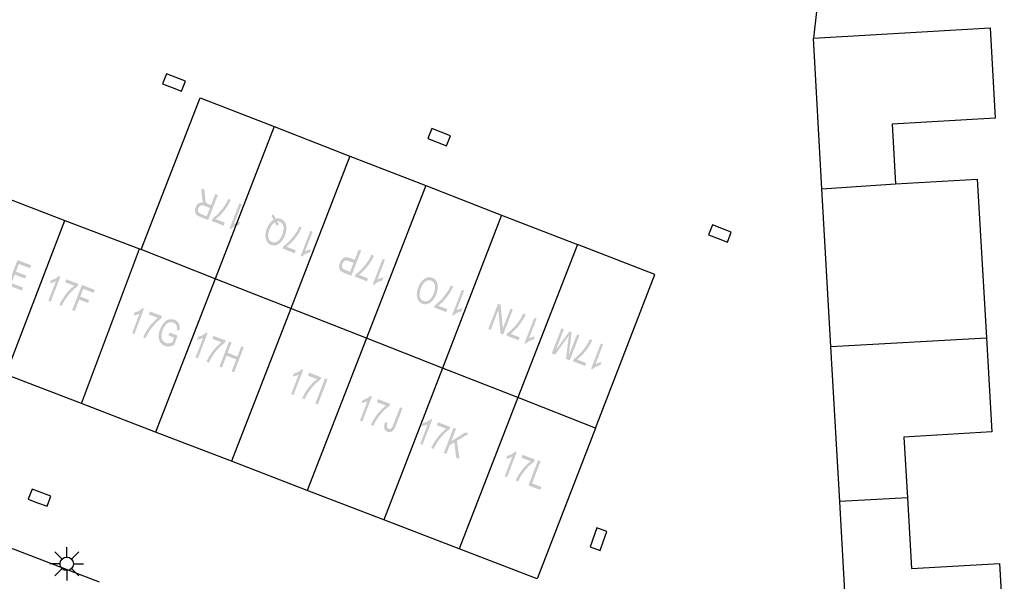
# Model space of a CAD drawing. Header units: metres. Extents: x 134521 to 134907, y 396000 to 396359.
# Tile 20 of 101: x 134546 to 134582, y 396156 to 396177. Entities that reach past the tile are written whole.
import ezdxf

# ---------------------------------------------------------------- set-up
doc = ezdxf.new("R2010")
doc.units = ezdxf.units.M
doc.header["$MEASUREMENT"] = 0

msp = doc.modelspace()

# ---------------------------------------------------------------- hatches: boundary and pattern name
at = {"linetype": 'Continuous', "lineweight": 0}
h = msp.add_hatch(color=251, dxfattribs=at)
edge = h.paths.add_edge_path()
edge.add_line((134553.025, 396170.723), (134552.663, 396169.791))
edge.add_line((134552.663, 396169.791), (134552.353, 396169.912))
edge.add_spline(control_points=[(134552.353, 396169.912), (134552.26, 396169.948), (134552.221, 396169.992), (134552.182, 396170.036), (134552.178, 396170.111), (134552.173, 396170.186), (134552.203, 396170.263), (134552.242, 396170.362), (134552.316, 396170.411), (134552.391, 396170.46), (134552.499, 396170.44), (134552.471, 396170.478), (134552.461, 396170.508), (134552.44, 396170.573), (134552.432, 396170.662)], knot_values=[0, 0, 0, 0.142857, 0.142857, 0.285714, 0.285714, 0.428571, 0.428571, 0.571429, 0.571429, 0.714286, 0.714286, 0.857143, 0.857143, 1, 1, 1], degree=2, periodic=0)
edge.add_line((134552.432, 396170.662), (134552.41, 396170.962))
edge.add_line((134552.41, 396170.962), (134552.526, 396170.917))
edge.add_line((134552.526, 396170.917), (134552.543, 396170.688))
edge.add_spline(control_points=[(134552.543, 396170.688), (134552.551, 396170.588), (134552.56, 396170.533), (134552.568, 396170.478), (134552.582, 396170.453), (134552.596, 396170.427), (134552.615, 396170.411), (134552.629, 396170.401), (134552.665, 396170.387)], knot_values=[0, 0, 0, 0.25, 0.25, 0.5, 0.5, 0.75, 0.75, 1, 1, 1], degree=2, periodic=0)
edge.add_line((134552.665, 396170.387), (134552.772, 396170.345))
edge.add_line((134552.772, 396170.345), (134552.933, 396170.759))
edge.add_line((134552.933, 396170.759), (134553.025, 396170.723))
edge = h.paths.add_edge_path(flags=16)
edge.add_line((134552.73, 396170.239), (134552.532, 396170.316))
edge.add_spline(control_points=[(134552.532, 396170.316), (134552.468, 396170.34), (134552.426, 396170.337), (134552.383, 396170.333), (134552.35, 396170.302), (134552.316, 396170.271), (134552.299, 396170.226), (134552.273, 396170.159), (134552.292, 396170.103), (134552.312, 396170.046), (134552.389, 396170.016)], knot_values=[0, 0, 0, 0.2, 0.2, 0.4, 0.4, 0.6, 0.6, 0.8, 0.8, 1, 1, 1], degree=2, periodic=0)
edge.add_line((134552.389, 396170.016), (134552.611, 396169.93))
edge.add_line((134552.611, 396169.93), (134552.73, 396170.239))
h = msp.add_hatch(color=251, dxfattribs=at)
edge = h.paths.add_edge_path()
edge.add_line((134553.284, 396169.691), (134553.241, 396169.581))
edge.add_line((134553.241, 396169.581), (134552.789, 396169.756))
edge.add_line((134552.789, 396169.756), (134552.824, 396169.845))
edge.add_spline(control_points=[(134552.824, 396169.845), (134552.927, 396169.914), (134553.054, 396170.046), (134553.18, 396170.177), (134553.28, 396170.329), (134553.352, 396170.436), (134553.413, 396170.573)], knot_values=[0, 0, 0, 0.333333, 0.333333, 0.666667, 0.666667, 1, 1, 1], degree=2, periodic=0)
edge.add_line((134553.413, 396170.573), (134553.501, 396170.538))
edge.add_spline(control_points=[(134553.501, 396170.538), (134553.457, 396170.429), (134553.366, 396170.285), (134553.274, 396170.142), (134553.16, 396170.019), (134553.046, 396169.897), (134552.942, 396169.824)], knot_values=[0, 0, 0, 0.333333, 0.333333, 0.666667, 0.666667, 1, 1, 1], degree=2, periodic=0)
edge.add_line((134552.942, 396169.824), (134553.284, 396169.691))
h = msp.add_hatch(color=251, dxfattribs=at)
edge = h.paths.add_edge_path()
edge.add_line((134553.825, 396170.413), (134553.91, 396170.38))
edge.add_line((134553.91, 396170.38), (134553.627, 396169.65))
edge.add_spline(control_points=[(134553.627, 396169.65), (134553.674, 396169.678), (134553.739, 396169.698), (134553.805, 396169.718), (134553.852, 396169.722)], knot_values=[0, 0, 0, 0.5, 0.5, 1, 1, 1], degree=2, periodic=0)
edge.add_line((134553.852, 396169.722), (134553.809, 396169.611))
edge.add_spline(control_points=[(134553.809, 396169.611), (134553.72, 396169.594), (134553.641, 396169.551), (134553.562, 396169.507), (134553.517, 396169.456)], knot_values=[0, 0, 0, 0.5, 0.5, 1, 1, 1], degree=2, periodic=0)
edge.add_line((134553.517, 396169.456), (134553.461, 396169.477))
edge.add_line((134553.461, 396169.477), (134553.825, 396170.413))
h = msp.add_hatch(color=251, dxfattribs=at)
edge = h.paths.add_edge_path()
edge.add_spline(control_points=[(134555.098, 396169.802), (134555.056, 396169.886), (134555.013, 396169.935)], knot_values=[0, 0, 0, 1, 1, 1], degree=2, periodic=0)
edge.add_line((134555.013, 396169.935), (134555.073, 396170.01))
edge.add_spline(control_points=[(134555.073, 396170.01), (134555.134, 396169.944), (134555.179, 396169.837), (134555.279, 396169.865), (134555.373, 396169.828), (134555.468, 396169.792), (134555.522, 396169.701), (134555.575, 396169.61), (134555.574, 396169.483), (134555.573, 396169.356), (134555.519, 396169.217), (134555.466, 396169.079), (134555.38, 396168.983), (134555.294, 396168.886), (134555.193, 396168.857), (134555.093, 396168.828), (134554.997, 396168.865), (134554.9, 396168.902), (134554.846, 396168.994), (134554.792, 396169.085), (134554.794, 396169.211), (134554.796, 396169.338), (134554.85, 396169.476), (134554.895, 396169.591), (134554.956, 396169.673), (134555.018, 396169.754), (134555.098, 396169.802)], knot_values=[0, 0, 0, 0.076923, 0.076923, 0.153846, 0.153846, 0.230769, 0.230769, 0.307692, 0.307692, 0.384615, 0.384615, 0.461538, 0.461538, 0.538462, 0.538462, 0.615385, 0.615385, 0.692308, 0.692308, 0.769231, 0.769231, 0.846154, 0.846154, 0.923077, 0.923077, 1, 1, 1], degree=2, periodic=0)
edge = h.paths.add_edge_path(flags=16)
edge.add_spline(control_points=[(134555.24, 396169.565), (134555.172, 396169.626), (134555.143, 396169.705), (134555.022, 396169.638), (134554.945, 396169.439), (134554.901, 396169.326), (134554.897, 396169.23), (134554.894, 396169.134), (134554.931, 396169.066), (134554.968, 396168.998), (134555.038, 396168.971), (134555.141, 396168.931), (134555.246, 396168.999), (134555.351, 396169.067), (134555.424, 396169.254), (134555.494, 396169.436), (134555.464, 396169.559), (134555.435, 396169.683), (134555.33, 396169.723), (134555.28, 396169.743), (134555.226, 396169.735), (134555.255, 396169.681), (134555.297, 396169.646)], knot_values=[0, 0, 0, 0.090909, 0.090909, 0.181818, 0.181818, 0.272727, 0.272727, 0.363636, 0.363636, 0.454545, 0.454545, 0.545455, 0.545455, 0.636364, 0.636364, 0.727273, 0.727273, 0.818182, 0.818182, 0.909091, 0.909091, 1, 1, 1], degree=2, periodic=0)
edge.add_line((134555.297, 396169.646), (134555.24, 396169.565))
h = msp.add_hatch(color=251, dxfattribs=at)
edge = h.paths.add_edge_path()
edge.add_line((134555.924, 396168.664), (134555.882, 396168.554))
edge.add_line((134555.882, 396168.554), (134555.429, 396168.73))
edge.add_line((134555.429, 396168.73), (134555.464, 396168.819))
edge.add_spline(control_points=[(134555.464, 396168.819), (134555.567, 396168.888), (134555.694, 396169.019), (134555.82, 396169.151), (134555.92, 396169.303), (134555.992, 396169.41), (134556.053, 396169.547)], knot_values=[0, 0, 0, 0.333333, 0.333333, 0.666667, 0.666667, 1, 1, 1], degree=2, periodic=0)
edge.add_line((134556.053, 396169.547), (134556.141, 396169.512))
edge.add_spline(control_points=[(134556.141, 396169.512), (134556.097, 396169.403), (134556.006, 396169.259), (134555.914, 396169.115), (134555.8, 396168.993), (134555.686, 396168.871), (134555.582, 396168.797)], knot_values=[0, 0, 0, 0.333333, 0.333333, 0.666667, 0.666667, 1, 1, 1], degree=2, periodic=0)
edge.add_line((134555.582, 396168.797), (134555.924, 396168.664))
h = msp.add_hatch(color=251, dxfattribs=at)
edge = h.paths.add_edge_path()
edge.add_line((134556.465, 396169.387), (134556.551, 396169.354))
edge.add_line((134556.551, 396169.354), (134556.268, 396168.624))
edge.add_spline(control_points=[(134556.268, 396168.624), (134556.314, 396168.652), (134556.379, 396168.672), (134556.445, 396168.692), (134556.493, 396168.696)], knot_values=[0, 0, 0, 0.5, 0.5, 1, 1, 1], degree=2, periodic=0)
edge.add_line((134556.493, 396168.696), (134556.45, 396168.585))
edge.add_spline(control_points=[(134556.45, 396168.585), (134556.36, 396168.568), (134556.282, 396168.525), (134556.203, 396168.481), (134556.157, 396168.43)], knot_values=[0, 0, 0, 0.5, 0.5, 1, 1, 1], degree=2, periodic=0)
edge.add_line((134556.157, 396168.43), (134556.102, 396168.451))
edge.add_line((134556.102, 396168.451), (134556.465, 396169.387))
h = msp.add_hatch(color=251, dxfattribs=at)
edge = h.paths.add_edge_path()
edge.add_line((134558.354, 396168.652), (134557.992, 396167.72))
edge.add_line((134557.992, 396167.72), (134557.728, 396167.822))
edge.add_spline(control_points=[(134557.728, 396167.822), (134557.659, 396167.849), (134557.626, 396167.872), (134557.578, 396167.904), (134557.556, 396167.949), (134557.534, 396167.995), (134557.535, 396168.061), (134557.536, 396168.127), (134557.563, 396168.197), (134557.609, 396168.316), (134557.698, 396168.376), (134557.787, 396168.436), (134557.935, 396168.379)], knot_values=[0, 0, 0, 0.166667, 0.166667, 0.333333, 0.333333, 0.5, 0.5, 0.666667, 0.666667, 0.833333, 0.833333, 1, 1, 1], degree=2, periodic=0)
edge.add_line((134557.935, 396168.379), (134558.115, 396168.309))
edge.add_line((134558.115, 396168.309), (134558.262, 396168.688))
edge.add_line((134558.262, 396168.688), (134558.354, 396168.652))
edge = h.paths.add_edge_path(flags=16)
edge.add_line((134558.072, 396168.199), (134557.891, 396168.269))
edge.add_spline(control_points=[(134557.891, 396168.269), (134557.801, 396168.304), (134557.746, 396168.274), (134557.691, 396168.244), (134557.66, 396168.164), (134557.637, 396168.105), (134557.643, 396168.055), (134557.649, 396168.005), (134557.68, 396167.977), (134557.701, 396167.96), (134557.764, 396167.935)], knot_values=[0, 0, 0, 0.2, 0.2, 0.4, 0.4, 0.6, 0.6, 0.8, 0.8, 1, 1, 1], degree=2, periodic=0)
edge.add_line((134557.764, 396167.935), (134557.942, 396167.866))
edge.add_line((134557.942, 396167.866), (134558.072, 396168.199))
h = msp.add_hatch(color=251, dxfattribs=at)
edge = h.paths.add_edge_path()
edge.add_line((134558.612, 396167.62), (134558.569, 396167.51))
edge.add_line((134558.569, 396167.51), (134558.116, 396167.685))
edge.add_line((134558.116, 396167.685), (134558.151, 396167.774))
edge.add_spline(control_points=[(134558.151, 396167.774), (134558.255, 396167.843), (134558.381, 396167.975), (134558.508, 396168.106), (134558.608, 396168.259), (134558.679, 396168.366), (134558.74, 396168.502)], knot_values=[0, 0, 0, 0.333333, 0.333333, 0.666667, 0.666667, 1, 1, 1], degree=2, periodic=0)
edge.add_line((134558.74, 396168.502), (134558.829, 396168.468))
edge.add_spline(control_points=[(134558.829, 396168.468), (134558.785, 396168.358), (134558.693, 396168.214), (134558.602, 396168.071), (134558.487, 396167.949), (134558.373, 396167.826), (134558.269, 396167.753)], knot_values=[0, 0, 0, 0.333333, 0.333333, 0.666667, 0.666667, 1, 1, 1], degree=2, periodic=0)
edge.add_line((134558.269, 396167.753), (134558.612, 396167.62))
for points in [[(134545.737, 396167.168), (134545.214, 396167.369), (134545.573, 396168.302), (134546.08, 396168.107), (134546.037, 396167.997), (134545.623, 396168.156), (134545.514, 396167.871), (134545.901, 396167.722), (134545.859, 396167.611), (134545.471, 396167.761), (134545.349, 396167.443), (134545.779, 396167.278)], [(134547.704, 396166.408), (134547.611, 396166.443), (134547.97, 396167.377), (134548.443, 396167.195), (134548.401, 396167.085), (134548.021, 396167.231), (134547.91, 396166.942), (134548.238, 396166.816), (134548.196, 396166.705), (134547.867, 396166.832)], [(134563.633, 396165.529), (134563.538, 396165.566), (134563.455, 396166.441), (134563.171, 396165.709), (134563.082, 396165.743), (134563.444, 396166.675), (134563.539, 396166.639), (134563.622, 396165.764), (134563.907, 396166.496), (134563.995, 396166.461)], [(134553.631, 396164.129), (134553.539, 396164.165), (134553.708, 396164.604), (134553.345, 396164.744), (134553.176, 396164.304), (134553.083, 396164.34), (134553.442, 396165.273), (134553.535, 396165.238), (134553.387, 396164.854), (134553.75, 396164.715), (134553.898, 396165.098), (134553.99, 396165.062)], [(134562.01, 396160.909), (134561.888, 396160.956), (134561.82, 396161.523), (134561.648, 396161.42), (134561.524, 396161.096), (134561.431, 396161.132), (134561.79, 396162.065), (134561.883, 396162.029), (134561.705, 396161.567), (134562.23, 396161.896), (134562.356, 396161.847), (134561.917, 396161.582)], [(134565.011, 396159.755), (134564.574, 396159.923), (134564.933, 396160.857), (134565.026, 396160.821), (134564.709, 396159.998), (134565.054, 396159.865)]]:
    msp.add_hatch(color=251, dxfattribs=at).paths.add_polyline_path(points)
h = msp.add_hatch(color=251, dxfattribs=at)
edge = h.paths.add_edge_path()
edge.add_line((134559.152, 396168.342), (134559.238, 396168.309))
edge.add_line((134559.238, 396168.309), (134558.955, 396167.58))
edge.add_spline(control_points=[(134558.955, 396167.58), (134559.001, 396167.607), (134559.067, 396167.627), (134559.132, 396167.647), (134559.18, 396167.651)], knot_values=[0, 0, 0, 0.5, 0.5, 1, 1, 1], degree=2, periodic=0)
edge.add_line((134559.18, 396167.651), (134559.137, 396167.54))
edge.add_spline(control_points=[(134559.137, 396167.54), (134559.047, 396167.523), (134558.969, 396167.48), (134558.89, 396167.436), (134558.844, 396167.385)], knot_values=[0, 0, 0, 0.5, 0.5, 1, 1, 1], degree=2, periodic=0)
edge.add_line((134558.844, 396167.385), (134558.789, 396167.406))
edge.add_line((134558.789, 396167.406), (134559.152, 396168.342))
h = msp.add_hatch(color=251, dxfattribs=at)
edge = h.paths.add_edge_path()
edge.add_line((134546.808, 396166.752), (134546.722, 396166.785))
edge.add_line((134546.722, 396166.785), (134547.003, 396167.515))
edge.add_spline(control_points=[(134547.003, 396167.515), (134546.956, 396167.488), (134546.891, 396167.468), (134546.825, 396167.448), (134546.778, 396167.443)], knot_values=[0, 0, 0, 0.5, 0.5, 1, 1, 1], degree=2, periodic=0)
edge.add_line((134546.778, 396167.443), (134546.82, 396167.554))
edge.add_spline(control_points=[(134546.82, 396167.554), (134546.91, 396167.572), (134546.988, 396167.615), (134547.067, 396167.659), (134547.113, 396167.711)], knot_values=[0, 0, 0, 0.5, 0.5, 1, 1, 1], degree=2, periodic=0)
edge.add_line((134547.113, 396167.711), (134547.168, 396167.689))
edge.add_line((134547.168, 396167.689), (134546.808, 396166.752))
h = msp.add_hatch(color=251, dxfattribs=at)
edge = h.paths.add_edge_path()
edge.add_line((134547.346, 396167.476), (134547.388, 396167.587))
edge.add_line((134547.388, 396167.587), (134547.841, 396167.413))
edge.add_line((134547.841, 396167.413), (134547.807, 396167.323))
edge.add_spline(control_points=[(134547.807, 396167.323), (134547.704, 396167.254), (134547.578, 396167.122), (134547.451, 396166.99), (134547.352, 396166.838), (134547.281, 396166.73), (134547.22, 396166.594)], knot_values=[0, 0, 0, 0.333333, 0.333333, 0.666667, 0.666667, 1, 1, 1], degree=2, periodic=0)
edge.add_line((134547.22, 396166.594), (134547.132, 396166.628))
edge.add_spline(control_points=[(134547.132, 396166.628), (134547.175, 396166.737), (134547.266, 396166.881), (134547.357, 396167.026), (134547.471, 396167.148), (134547.585, 396167.271), (134547.688, 396167.345)], knot_values=[0, 0, 0, 0.333333, 0.333333, 0.666667, 0.666667, 1, 1, 1], degree=2, periodic=0)
edge.add_line((134547.688, 396167.345), (134547.346, 396167.476))
h = msp.add_hatch(color=251, dxfattribs=at)
edge = h.paths.add_edge_path()
edge.add_spline(control_points=[(134561.153, 396167.042), (134561.063, 396166.81), (134560.919, 396166.715), (134560.775, 396166.62), (134560.627, 396166.677), (134560.53, 396166.715), (134560.476, 396166.807), (134560.422, 396166.899), (134560.424, 396167.025), (134560.426, 396167.151), (134560.48, 396167.291), (134560.535, 396167.433), (134560.622, 396167.528), (134560.708, 396167.623), (134560.809, 396167.65), (134560.91, 396167.677), (134561.001, 396167.642), (134561.1, 396167.603), (134561.153, 396167.509), (134561.206, 396167.416), (134561.204, 396167.29), (134561.201, 396167.165), (134561.153, 396167.042)], knot_values=[0, 0, 0, 0.090909, 0.090909, 0.181818, 0.181818, 0.272727, 0.272727, 0.363636, 0.363636, 0.454545, 0.454545, 0.545455, 0.545455, 0.636364, 0.636364, 0.727273, 0.727273, 0.818182, 0.818182, 0.909091, 0.909091, 1, 1, 1], degree=2, periodic=0)
edge = h.paths.add_edge_path(flags=16)
edge.add_spline(control_points=[(134561.059, 396167.081), (134561.124, 396167.249), (134561.094, 396167.372), (134561.063, 396167.496), (134560.961, 396167.535), (134560.856, 396167.576), (134560.751, 396167.504), (134560.645, 396167.433), (134560.575, 396167.253), (134560.531, 396167.139), (134560.527, 396167.043), (134560.523, 396166.947), (134560.561, 396166.879), (134560.598, 396166.81), (134560.667, 396166.784), (134560.766, 396166.745), (134560.871, 396166.808), (134560.977, 396166.87), (134561.059, 396167.081)], knot_values=[0, 0, 0, 0.111111, 0.111111, 0.222222, 0.222222, 0.333333, 0.333333, 0.444444, 0.444444, 0.555556, 0.555556, 0.666667, 0.666667, 0.777778, 0.777778, 0.888889, 0.888889, 1, 1, 1], degree=2, periodic=0)
h = msp.add_hatch(color=251, dxfattribs=at)
edge = h.paths.add_edge_path()
edge.add_line((134561.559, 396166.475), (134561.517, 396166.365))
edge.add_line((134561.517, 396166.365), (134561.064, 396166.54))
edge.add_line((134561.064, 396166.54), (134561.099, 396166.63))
edge.add_spline(control_points=[(134561.099, 396166.63), (134561.202, 396166.698), (134561.329, 396166.83), (134561.455, 396166.962), (134561.555, 396167.114), (134561.627, 396167.221), (134561.688, 396167.357)], knot_values=[0, 0, 0, 0.333333, 0.333333, 0.666667, 0.666667, 1, 1, 1], degree=2, periodic=0)
edge.add_line((134561.688, 396167.357), (134561.776, 396167.323))
edge.add_spline(control_points=[(134561.776, 396167.323), (134561.732, 396167.213), (134561.641, 396167.07), (134561.549, 396166.926), (134561.435, 396166.804), (134561.321, 396166.682), (134561.217, 396166.608)], knot_values=[0, 0, 0, 0.333333, 0.333333, 0.666667, 0.666667, 1, 1, 1], degree=2, periodic=0)
edge.add_line((134561.217, 396166.608), (134561.559, 396166.475))
h = msp.add_hatch(color=251, dxfattribs=at)
edge = h.paths.add_edge_path()
edge.add_line((134562.1, 396167.197), (134562.186, 396167.164))
edge.add_line((134562.186, 396167.164), (134561.903, 396166.435))
edge.add_spline(control_points=[(134561.903, 396166.435), (134561.949, 396166.462), (134562.014, 396166.482), (134562.08, 396166.502), (134562.128, 396166.506)], knot_values=[0, 0, 0, 0.5, 0.5, 1, 1, 1], degree=2, periodic=0)
edge.add_line((134562.128, 396166.506), (134562.085, 396166.396))
edge.add_spline(control_points=[(134562.085, 396166.396), (134561.995, 396166.378), (134561.917, 396166.335), (134561.838, 396166.292), (134561.792, 396166.24)], knot_values=[0, 0, 0, 0.5, 0.5, 1, 1, 1], degree=2, periodic=0)
edge.add_line((134561.792, 396166.24), (134561.737, 396166.262))
edge.add_line((134561.737, 396166.262), (134562.1, 396167.197))
h = msp.add_hatch(color=251, dxfattribs=at)
edge = h.paths.add_edge_path()
edge.add_line((134549.923, 396165.551), (134549.837, 396165.584))
edge.add_line((134549.837, 396165.584), (134550.111, 396166.316))
edge.add_spline(control_points=[(134550.111, 396166.316), (134550.065, 396166.288), (134550, 396166.267), (134549.935, 396166.247), (134549.887, 396166.242)], knot_values=[0, 0, 0, 0.5, 0.5, 1, 1, 1], degree=2, periodic=0)
edge.add_line((134549.887, 396166.242), (134549.929, 396166.353))
edge.add_spline(control_points=[(134549.929, 396166.353), (134550.018, 396166.371), (134550.096, 396166.416), (134550.174, 396166.46), (134550.22, 396166.512)], knot_values=[0, 0, 0, 0.5, 0.5, 1, 1, 1], degree=2, periodic=0)
edge.add_line((134550.22, 396166.512), (134550.275, 396166.491))
edge.add_line((134550.275, 396166.491), (134549.923, 396165.551))
h = msp.add_hatch(color=251, dxfattribs=at)
edge = h.paths.add_edge_path()
edge.add_line((134550.455, 396166.28), (134550.496, 396166.39))
edge.add_line((134550.496, 396166.39), (134550.951, 396166.22))
edge.add_line((134550.951, 396166.22), (134550.917, 396166.13))
edge.add_spline(control_points=[(134550.917, 396166.13), (134550.814, 396166.06), (134550.689, 396165.927), (134550.564, 396165.794), (134550.466, 396165.641), (134550.396, 396165.533), (134550.337, 396165.396)], knot_values=[0, 0, 0, 0.333333, 0.333333, 0.666667, 0.666667, 1, 1, 1], degree=2, periodic=0)
edge.add_line((134550.337, 396165.396), (134550.248, 396165.429))
edge.add_spline(control_points=[(134550.248, 396165.429), (134550.291, 396165.539), (134550.38, 396165.684), (134550.47, 396165.829), (134550.583, 396165.952), (134550.695, 396166.076), (134550.798, 396166.151)], knot_values=[0, 0, 0, 0.333333, 0.333333, 0.666667, 0.666667, 1, 1, 1], degree=2, periodic=0)
edge.add_line((134550.798, 396166.151), (134550.455, 396166.28))
h = msp.add_hatch(color=251, dxfattribs=at)
edge = h.paths.add_edge_path()
edge.add_line((134564.252, 396165.43), (134564.209, 396165.319))
edge.add_line((134564.209, 396165.319), (134563.757, 396165.495))
edge.add_line((134563.757, 396165.495), (134563.791, 396165.584))
edge.add_spline(control_points=[(134563.791, 396165.584), (134563.895, 396165.653), (134564.021, 396165.785), (134564.148, 396165.916), (134564.248, 396166.068), (134564.319, 396166.175), (134564.38, 396166.312)], knot_values=[0, 0, 0, 0.333333, 0.333333, 0.666667, 0.666667, 1, 1, 1], degree=2, periodic=0)
edge.add_line((134564.38, 396166.312), (134564.469, 396166.277))
edge.add_spline(control_points=[(134564.469, 396166.277), (134564.425, 396166.168), (134564.333, 396166.024), (134564.242, 396165.881), (134564.128, 396165.758), (134564.014, 396165.636), (134563.91, 396165.562)], knot_values=[0, 0, 0, 0.333333, 0.333333, 0.666667, 0.666667, 1, 1, 1], degree=2, periodic=0)
edge.add_line((134563.91, 396165.562), (134564.252, 396165.43))
h = msp.add_hatch(color=251, dxfattribs=at)
edge = h.paths.add_edge_path()
edge.add_line((134551.191, 396165.494), (134551.232, 396165.605))
edge.add_line((134551.232, 396165.605), (134551.529, 396165.493))
edge.add_line((134551.529, 396165.493), (134551.399, 396165.146))
edge.add_spline(control_points=[(134551.399, 396165.146), (134551.303, 396165.099), (134551.217, 396165.09), (134551.13, 396165.08), (134551.054, 396165.109), (134550.95, 396165.148), (134550.888, 396165.239), (134550.826, 396165.33), (134550.824, 396165.457), (134550.823, 396165.585), (134550.875, 396165.723), (134550.926, 396165.86), (134551.014, 396165.963), (134551.101, 396166.065), (134551.203, 396166.092), (134551.305, 396166.12), (134551.41, 396166.08), (134551.486, 396166.052), (134551.535, 396165.996), (134551.584, 396165.94), (134551.597, 396165.868), (134551.61, 396165.796), (134551.593, 396165.694)], knot_values=[0, 0, 0, 0.090909, 0.090909, 0.181818, 0.181818, 0.272727, 0.272727, 0.363636, 0.363636, 0.454545, 0.454545, 0.545455, 0.545455, 0.636364, 0.636364, 0.727273, 0.727273, 0.818182, 0.818182, 0.909091, 0.909091, 1, 1, 1], degree=2, periodic=0)
edge.add_line((134551.593, 396165.694), (134551.497, 396165.695))
edge.add_spline(control_points=[(134551.497, 396165.695), (134551.508, 396165.773), (134551.5, 396165.822), (134551.492, 396165.872), (134551.458, 396165.913), (134551.423, 396165.954), (134551.37, 396165.974), (134551.307, 396165.998), (134551.251, 396165.989), (134551.194, 396165.981), (134551.15, 396165.949), (134551.106, 396165.918), (134551.071, 396165.873), (134551.012, 396165.797), (134550.974, 396165.695), (134550.927, 396165.57), (134550.928, 396165.474), (134550.928, 396165.377), (134550.975, 396165.313), (134551.021, 396165.249), (134551.091, 396165.223), (134551.151, 396165.201), (134551.22, 396165.21), (134551.289, 396165.219), (134551.332, 396165.243)], knot_values=[0, 0, 0, 0.083333, 0.083333, 0.166667, 0.166667, 0.25, 0.25, 0.333333, 0.333333, 0.416667, 0.416667, 0.5, 0.5, 0.583333, 0.583333, 0.666667, 0.666667, 0.75, 0.75, 0.833333, 0.833333, 0.916667, 0.916667, 1, 1, 1], degree=2, periodic=0)
edge.add_line((134551.332, 396165.243), (134551.397, 396165.417))
edge.add_line((134551.397, 396165.417), (134551.191, 396165.494))
h = msp.add_hatch(color=251, dxfattribs=at)
edge = h.paths.add_edge_path()
edge.add_line((134564.792, 396166.152), (134564.878, 396166.118))
edge.add_line((134564.878, 396166.118), (134564.595, 396165.389))
edge.add_spline(control_points=[(134564.595, 396165.389), (134564.641, 396165.417), (134564.707, 396165.437), (134564.772, 396165.456), (134564.82, 396165.461)], knot_values=[0, 0, 0, 0.5, 0.5, 1, 1, 1], degree=2, periodic=0)
edge.add_line((134564.82, 396165.461), (134564.777, 396165.35))
edge.add_spline(control_points=[(134564.777, 396165.35), (134564.688, 396165.333), (134564.609, 396165.29), (134564.53, 396165.246), (134564.484, 396165.195)], knot_values=[0, 0, 0, 0.5, 0.5, 1, 1, 1], degree=2, periodic=0)
edge.add_line((134564.484, 396165.195), (134564.429, 396165.216))
edge.add_line((134564.429, 396165.216), (134564.792, 396166.152))
h = msp.add_hatch(color=251, dxfattribs=at)
edge = h.paths.add_edge_path()
edge.add_line((134552.28, 396164.649), (134552.195, 396164.682))
edge.add_line((134552.195, 396164.682), (134552.475, 396165.412))
edge.add_spline(control_points=[(134552.475, 396165.412), (134552.429, 396165.384), (134552.364, 396165.364), (134552.298, 396165.344), (134552.251, 396165.34)], knot_values=[0, 0, 0, 0.5, 0.5, 1, 1, 1], degree=2, periodic=0)
edge.add_line((134552.251, 396165.34), (134552.293, 396165.451))
edge.add_spline(control_points=[(134552.293, 396165.451), (134552.383, 396165.468), (134552.461, 396165.512), (134552.54, 396165.555), (134552.586, 396165.607)], knot_values=[0, 0, 0, 0.5, 0.5, 1, 1, 1], degree=2, periodic=0)
edge.add_line((134552.586, 396165.607), (134552.641, 396165.586))
edge.add_line((134552.641, 396165.586), (134552.28, 396164.649))
h = msp.add_hatch(color=251, dxfattribs=at)
edge = h.paths.add_edge_path()
edge.add_line((134566.472, 396165.505), (134566.11, 396164.573))
edge.add_line((134566.11, 396164.573), (134565.97, 396164.627))
edge.add_line((134565.97, 396164.627), (134566.061, 396165.352))
edge.add_spline(control_points=[(134566.061, 396165.352), (134566.074, 396165.453), (134566.081, 396165.503), (134566.05, 396165.456), (134565.986, 396165.368)], knot_values=[0, 0, 0, 0.5, 0.5, 1, 1, 1], degree=2, periodic=0)
edge.add_line((134565.986, 396165.368), (134565.566, 396164.784))
edge.add_line((134565.566, 396164.784), (134565.442, 396164.832))
edge.add_line((134565.442, 396164.832), (134565.804, 396165.765))
edge.add_line((134565.804, 396165.765), (134565.893, 396165.73))
edge.add_line((134565.893, 396165.73), (134565.59, 396164.95))
edge.add_line((134565.59, 396164.95), (134566.097, 396165.651))
edge.add_line((134566.097, 396165.651), (134566.18, 396165.618))
edge.add_line((134566.18, 396165.618), (134566.074, 396164.746))
edge.add_line((134566.074, 396164.746), (134566.383, 396165.54))
edge.add_line((134566.383, 396165.54), (134566.472, 396165.505))
h = msp.add_hatch(color=251, dxfattribs=at)
edge = h.paths.add_edge_path()
edge.add_line((134552.819, 396165.373), (134552.861, 396165.483))
edge.add_line((134552.861, 396165.483), (134553.314, 396165.309))
edge.add_line((134553.314, 396165.309), (134553.28, 396165.22))
edge.add_spline(control_points=[(134553.28, 396165.22), (134553.176, 396165.15), (134553.05, 396165.018), (134552.924, 396164.886), (134552.825, 396164.734), (134552.754, 396164.627), (134552.693, 396164.49)], knot_values=[0, 0, 0, 0.333333, 0.333333, 0.666667, 0.666667, 1, 1, 1], degree=2, periodic=0)
edge.add_line((134552.693, 396164.49), (134552.604, 396164.524))
edge.add_spline(control_points=[(134552.604, 396164.524), (134552.648, 396164.634), (134552.739, 396164.778), (134552.83, 396164.922), (134552.944, 396165.044), (134553.058, 396165.167), (134553.161, 396165.241)], knot_values=[0, 0, 0, 0.333333, 0.333333, 0.666667, 0.666667, 1, 1, 1], degree=2, periodic=0)
edge.add_line((134553.161, 396165.241), (134552.819, 396165.373))
h = msp.add_hatch(color=251, dxfattribs=at)
edge = h.paths.add_edge_path()
edge.add_line((134566.726, 396164.474), (134566.683, 396164.364))
edge.add_line((134566.683, 396164.364), (134566.231, 396164.54))
edge.add_line((134566.231, 396164.54), (134566.266, 396164.629))
edge.add_spline(control_points=[(134566.266, 396164.629), (134566.369, 396164.698), (134566.496, 396164.829), (134566.622, 396164.961), (134566.722, 396165.113), (134566.794, 396165.22), (134566.855, 396165.356)], knot_values=[0, 0, 0, 0.333333, 0.333333, 0.666667, 0.666667, 1, 1, 1], degree=2, periodic=0)
edge.add_line((134566.855, 396165.356), (134566.943, 396165.322))
edge.add_spline(control_points=[(134566.943, 396165.322), (134566.899, 396165.213), (134566.808, 396165.069), (134566.716, 396164.925), (134566.602, 396164.803), (134566.488, 396164.681), (134566.384, 396164.607)], knot_values=[0, 0, 0, 0.333333, 0.333333, 0.666667, 0.666667, 1, 1, 1], degree=2, periodic=0)
edge.add_line((134566.384, 396164.607), (134566.726, 396164.474))
h = msp.add_hatch(color=251, dxfattribs=at)
edge = h.paths.add_edge_path()
edge.add_line((134567.267, 396165.197), (134567.352, 396165.163))
edge.add_line((134567.352, 396165.163), (134567.069, 396164.434))
edge.add_spline(control_points=[(134567.069, 396164.434), (134567.116, 396164.461), (134567.181, 396164.481), (134567.247, 396164.501), (134567.294, 396164.505)], knot_values=[0, 0, 0, 0.5, 0.5, 1, 1, 1], degree=2, periodic=0)
edge.add_line((134567.294, 396164.505), (134567.251, 396164.395))
edge.add_spline(control_points=[(134567.251, 396164.395), (134567.162, 396164.378), (134567.083, 396164.334), (134567.004, 396164.291), (134566.958, 396164.239)], knot_values=[0, 0, 0, 0.5, 0.5, 1, 1, 1], degree=2, periodic=0)
edge.add_line((134566.958, 396164.239), (134566.903, 396164.261))
edge.add_line((134566.903, 396164.261), (134567.267, 396165.197))
h = msp.add_hatch(color=251, dxfattribs=at)
edge = h.paths.add_edge_path()
edge.add_line((134555.836, 396163.283), (134555.75, 396163.316))
edge.add_line((134555.75, 396163.316), (134556.031, 396164.046))
edge.add_spline(control_points=[(134556.031, 396164.046), (134555.985, 396164.018), (134555.919, 396163.998), (134555.854, 396163.978), (134555.806, 396163.974)], knot_values=[0, 0, 0, 0.5, 0.5, 1, 1, 1], degree=2, periodic=0)
edge.add_line((134555.806, 396163.974), (134555.849, 396164.084))
edge.add_spline(control_points=[(134555.849, 396164.084), (134555.938, 396164.102), (134556.017, 396164.145), (134556.096, 396164.189), (134556.141, 396164.241)], knot_values=[0, 0, 0, 0.5, 0.5, 1, 1, 1], degree=2, periodic=0)
edge.add_line((134556.141, 396164.241), (134556.197, 396164.219))
edge.add_line((134556.197, 396164.219), (134555.836, 396163.283))
h = msp.add_hatch(color=251, dxfattribs=at)
edge = h.paths.add_edge_path()
edge.add_line((134556.374, 396164.006), (134556.417, 396164.117))
edge.add_line((134556.417, 396164.117), (134556.87, 396163.942))
edge.add_line((134556.87, 396163.942), (134556.835, 396163.853))
edge.add_spline(control_points=[(134556.835, 396163.853), (134556.732, 396163.784), (134556.606, 396163.652), (134556.48, 396163.52), (134556.38, 396163.368), (134556.309, 396163.261), (134556.249, 396163.124)], knot_values=[0, 0, 0, 0.333333, 0.333333, 0.666667, 0.666667, 1, 1, 1], degree=2, periodic=0)
edge.add_line((134556.249, 396163.124), (134556.16, 396163.158))
edge.add_spline(control_points=[(134556.16, 396163.158), (134556.204, 396163.268), (134556.295, 396163.412), (134556.386, 396163.556), (134556.5, 396163.678), (134556.613, 396163.801), (134556.717, 396163.875)], knot_values=[0, 0, 0, 0.333333, 0.333333, 0.666667, 0.666667, 1, 1, 1], degree=2, periodic=0)
edge.add_line((134556.717, 396163.875), (134556.374, 396164.006))
h = msp.add_hatch(color=251, dxfattribs=at)
edge = h.paths.add_edge_path()
edge.add_line((134558.395, 396162.298), (134558.31, 396162.331))
edge.add_line((134558.31, 396162.331), (134558.59, 396163.061))
edge.add_spline(control_points=[(134558.59, 396163.061), (134558.544, 396163.033), (134558.479, 396163.013), (134558.413, 396162.993), (134558.366, 396162.989)], knot_values=[0, 0, 0, 0.5, 0.5, 1, 1, 1], degree=2, periodic=0)
edge.add_line((134558.366, 396162.989), (134558.408, 396163.1))
edge.add_spline(control_points=[(134558.408, 396163.1), (134558.498, 396163.117), (134558.576, 396163.161), (134558.655, 396163.204), (134558.701, 396163.256)], knot_values=[0, 0, 0, 0.5, 0.5, 1, 1, 1], degree=2, periodic=0)
edge.add_line((134558.701, 396163.256), (134558.756, 396163.235))
edge.add_line((134558.756, 396163.235), (134558.395, 396162.298))
h = msp.add_hatch(color=251, dxfattribs=at)
edge = h.paths.add_edge_path()
edge.add_line((134558.934, 396163.022), (134558.976, 396163.132))
edge.add_line((134558.976, 396163.132), (134559.429, 396162.958))
edge.add_line((134559.429, 396162.958), (134559.395, 396162.868))
edge.add_spline(control_points=[(134559.395, 396162.868), (134559.291, 396162.799), (134559.165, 396162.667), (134559.039, 396162.535), (134558.94, 396162.383), (134558.869, 396162.276), (134558.808, 396162.139)], knot_values=[0, 0, 0, 0.333333, 0.333333, 0.666667, 0.666667, 1, 1, 1], degree=2, periodic=0)
edge.add_line((134558.808, 396162.139), (134558.719, 396162.173))
edge.add_spline(control_points=[(134558.719, 396162.173), (134558.763, 396162.283), (134558.854, 396162.427), (134558.945, 396162.571), (134559.059, 396162.693), (134559.173, 396162.816), (134559.276, 396162.89)], knot_values=[0, 0, 0, 0.333333, 0.333333, 0.666667, 0.666667, 1, 1, 1], degree=2, periodic=0)
edge.add_line((134559.276, 396162.89), (134558.934, 396163.022))
h = msp.add_hatch(color=251, dxfattribs=at)
edge = h.paths.add_edge_path()
edge.add_line((134559.249, 396162.273), (134559.339, 396162.256))
edge.add_spline(control_points=[(134559.339, 396162.256), (134559.301, 396162.148), (134559.313, 396162.099), (134559.324, 396162.049), (134559.371, 396162.031), (134559.406, 396162.017), (134559.44, 396162.029), (134559.473, 396162.041), (134559.497, 396162.073), (134559.521, 396162.106), (134559.551, 396162.187)], knot_values=[0, 0, 0, 0.2, 0.2, 0.4, 0.4, 0.6, 0.6, 0.8, 0.8, 1, 1, 1], degree=2, periodic=0)
edge.add_line((134559.551, 396162.187), (134559.799, 396162.829))
edge.add_line((134559.799, 396162.829), (134559.892, 396162.794))
edge.add_line((134559.892, 396162.794), (134559.647, 396162.158))
edge.add_spline(control_points=[(134559.647, 396162.158), (134559.602, 396162.041), (134559.556, 396161.985), (134559.51, 396161.928), (134559.451, 396161.912), (134559.392, 396161.896), (134559.329, 396161.92), (134559.237, 396161.956), (134559.215, 396162.045), (134559.193, 396162.135), (134559.249, 396162.273)], knot_values=[0, 0, 0, 0.2, 0.2, 0.4, 0.4, 0.6, 0.6, 0.8, 0.8, 1, 1, 1], degree=2, periodic=0)
h = msp.add_hatch(color=251, dxfattribs=at)
edge = h.paths.add_edge_path()
edge.add_line((134560.636, 396161.437), (134560.55, 396161.47))
edge.add_line((134560.55, 396161.47), (134560.831, 396162.2))
edge.add_spline(control_points=[(134560.831, 396162.2), (134560.784, 396162.173), (134560.719, 396162.153), (134560.653, 396162.132), (134560.606, 396162.128)], knot_values=[0, 0, 0, 0.5, 0.5, 1, 1, 1], degree=2, periodic=0)
edge.add_line((134560.606, 396162.128), (134560.648, 396162.239))
edge.add_spline(control_points=[(134560.648, 396162.239), (134560.738, 396162.256), (134560.816, 396162.3), (134560.895, 396162.344), (134560.941, 396162.395)], knot_values=[0, 0, 0, 0.5, 0.5, 1, 1, 1], degree=2, periodic=0)
edge.add_line((134560.941, 396162.395), (134560.996, 396162.374))
edge.add_line((134560.996, 396162.374), (134560.636, 396161.437))
h = msp.add_hatch(color=251, dxfattribs=at)
edge = h.paths.add_edge_path()
edge.add_line((134561.174, 396162.161), (134561.216, 396162.271))
edge.add_line((134561.216, 396162.271), (134561.669, 396162.097))
edge.add_line((134561.669, 396162.097), (134561.635, 396162.008))
edge.add_spline(control_points=[(134561.635, 396162.008), (134561.532, 396161.939), (134561.406, 396161.807), (134561.28, 396161.675), (134561.18, 396161.522), (134561.109, 396161.415), (134561.048, 396161.279)], knot_values=[0, 0, 0, 0.333333, 0.333333, 0.666667, 0.666667, 1, 1, 1], degree=2, periodic=0)
edge.add_line((134561.048, 396161.279), (134560.96, 396161.313))
edge.add_spline(control_points=[(134560.96, 396161.313), (134561.004, 396161.422), (134561.095, 396161.566), (134561.186, 396161.71), (134561.299, 396161.833), (134561.413, 396161.955), (134561.517, 396162.03)], knot_values=[0, 0, 0, 0.333333, 0.333333, 0.666667, 0.666667, 1, 1, 1], degree=2, periodic=0)
edge.add_line((134561.517, 396162.03), (134561.174, 396162.161))
h = msp.add_hatch(color=251, dxfattribs=at)
edge = h.paths.add_edge_path()
edge.add_line((134563.779, 396160.229), (134563.693, 396160.262))
edge.add_line((134563.693, 396160.262), (134563.974, 396160.992))
edge.add_spline(control_points=[(134563.974, 396160.992), (134563.928, 396160.965), (134563.862, 396160.945), (134563.796, 396160.924), (134563.749, 396160.92)], knot_values=[0, 0, 0, 0.5, 0.5, 1, 1, 1], degree=2, periodic=0)
edge.add_line((134563.749, 396160.92), (134563.791, 396161.031))
edge.add_spline(control_points=[(134563.791, 396161.031), (134563.881, 396161.048), (134563.959, 396161.092), (134564.038, 396161.135), (134564.084, 396161.187)], knot_values=[0, 0, 0, 0.5, 0.5, 1, 1, 1], degree=2, periodic=0)
edge.add_line((134564.084, 396161.187), (134564.139, 396161.166))
edge.add_line((134564.139, 396161.166), (134563.779, 396160.229))
h = msp.add_hatch(color=251, dxfattribs=at)
edge = h.paths.add_edge_path()
edge.add_line((134564.317, 396160.953), (134564.359, 396161.063))
edge.add_line((134564.359, 396161.063), (134564.812, 396160.889))
edge.add_line((134564.812, 396160.889), (134564.778, 396160.8))
edge.add_spline(control_points=[(134564.778, 396160.8), (134564.675, 396160.731), (134564.549, 396160.599), (134564.422, 396160.467), (134564.323, 396160.314), (134564.252, 396160.207), (134564.191, 396160.07)], knot_values=[0, 0, 0, 0.333333, 0.333333, 0.666667, 0.666667, 1, 1, 1], degree=2, periodic=0)
edge.add_line((134564.191, 396160.07), (134564.103, 396160.104))
edge.add_spline(control_points=[(134564.103, 396160.104), (134564.146, 396160.214), (134564.237, 396160.358), (134564.328, 396160.502), (134564.442, 396160.625), (134564.556, 396160.747), (134564.659, 396160.821)], knot_values=[0, 0, 0, 0.333333, 0.333333, 0.666667, 0.666667, 1, 1, 1], degree=2, periodic=0)
edge.add_line((134564.659, 396160.821), (134564.317, 396160.953))

# ---------------------------------------------------------------- linework, layer by layer
at = {"color": 251}
for p, q in [((134575.287, 396177.541), (134575.17, 396176.55)), ((134575.17, 396176.55), (134581.742, 396176.932)), ((134581.742, 396176.932), (134581.937, 396173.582)), ((134575.49, 396170.948), (134575.17, 396176.55)), ((134550.17, 396168.69), (134552.37, 396174.33)), ((134552.37, 396174.33), (134555.119, 396173.262)), ((134555.119, 396173.262), (134552.922, 396167.609)), ((134555.119, 396173.262), (134557.937, 396172.167)), ((134581.937, 396173.582), (134578.098, 396173.359)), ((134578.098, 396173.359), (134578.228, 396171.13)), ((134557.937, 396172.167), (134555.736, 396166.503)), ((134557.937, 396172.167), (134560.757, 396171.071)), ((134560.757, 396171.071), (134558.552, 396165.397)), ((134560.757, 396171.071), (134563.576, 396169.976)), ((134575.49, 396170.948), (134578.228, 396171.13)), ((134578.228, 396171.13), (134581.267, 396171.307)), ((134581.267, 396171.307), (134581.61, 396165.413)), ((134544.55, 396170.84), (134547.338, 396169.773)), ((134575.824, 396165.087), (134575.49, 396170.948)), ((134563.576, 396169.976), (134561.378, 396164.287)), ((134563.576, 396169.976), (134566.395, 396168.881)), ((134545.136, 396164.048), (134547.338, 396169.773)), ((134547.338, 396169.773), (134550.106, 396168.714)), ((134566.395, 396168.881), (134564.181, 396163.186)), ((134569.28, 396167.76), (134566.395, 396168.881)), ((134547.95, 396162.966), (134550.106, 396168.714)), ((134550.106, 396168.714), (134550.17, 396168.69)), ((134552.922, 396167.609), (134550.17, 396168.69)), ((134567.069, 396162.051), (134569.28, 396167.76)), ((134552.922, 396167.609), (134550.705, 396161.907)), ((134555.736, 396166.503), (134552.922, 396167.609)), ((134555.736, 396166.503), (134553.529, 396160.822)), ((134558.552, 396165.397), (134555.736, 396166.503)), ((134558.552, 396165.397), (134556.352, 396159.736)), ((134561.378, 396164.287), (134558.552, 396165.397)), ((134575.824, 396165.087), (134581.61, 396165.413)), ((134581.61, 396165.413), (134581.813, 396161.912)), ((134576.153, 396159.322), (134575.824, 396165.087)), ((134561.378, 396164.287), (134559.198, 396158.642)), ((134564.181, 396163.186), (134561.378, 396164.287)), ((134547.95, 396162.966), (134545.136, 396164.048)), ((134564.181, 396163.186), (134561.996, 396157.566)), ((134567.069, 396162.051), (134564.181, 396163.186)), ((134550.705, 396161.907), (134547.95, 396162.966)), ((134553.529, 396160.822), (134550.705, 396161.907)), ((134567.069, 396162.051), (134564.9, 396156.45)), ((134581.813, 396161.912), (134578.539, 396161.722)), ((134578.539, 396161.722), (134578.67, 396159.461)), ((134556.352, 396159.736), (134553.529, 396160.822)), ((134559.198, 396158.642), (134556.352, 396159.736)), ((134578.67, 396159.461), (134576.153, 396159.322)), ((134578.67, 396159.461), (134578.823, 396156.832)), ((134576.473, 396153.706), (134576.153, 396159.322)), ((134561.996, 396157.566), (134559.198, 396158.642)), ((134544.482, 396157.925), (134548.606, 396156.335)), ((134547.407, 396157.258), (134547.407, 396157.633)), ((134564.9, 396156.45), (134561.996, 396157.566)), ((134547.23, 396157.185), (134546.965, 396157.45)), ((134547.849, 396157.45), (134547.584, 396157.185)), ((134547.157, 396157.008), (134546.782, 396157.008)), ((134547.23, 396156.831), (134546.965, 396156.566)), ((134547.584, 396156.831), (134547.849, 396156.566)), ((134547.657, 396157.008), (134548.032, 396157.008)), ((134578.823, 396156.832), (134582.097, 396157.023)), ((134582.097, 396157.023), (134582.272, 396154.016)), ((134547.407, 396156.758), (134547.407, 396156.383))]:
    msp.add_line(p, q, dxfattribs=at)
at = {"color": 251, "flags": 128}
for points in [[(134551.322, 396174.715), (134551.672, 396174.579), (134551.816, 396174.952), (134551.117, 396175.224), (134550.972, 396174.851), (134551.322, 396174.715)], [(134561.183, 396172.682), (134561.533, 396172.546), (134561.677, 396172.919), (134560.978, 396173.191), (134560.833, 396172.818), (134561.183, 396172.682)], [(134571.626, 396169.1), (134571.976, 396168.964), (134572.12, 396169.337), (134571.421, 396169.609), (134571.276, 396169.236), (134571.626, 396169.1)], [(134546.322, 396159.281), (134546.672, 396159.146), (134546.816, 396159.52), (134546.116, 396159.789), (134545.972, 396159.416), (134546.322, 396159.281)], [(134567.37, 396157.859), (134567.496, 396158.212), (134567.12, 396158.347), (134566.867, 396157.641), (134567.244, 396157.506), (134567.37, 396157.859)]]:
    msp.add_lwpolyline(points, dxfattribs=at)
at = {"color": 251}
msp.add_circle((134547.407, 396157.008), 0.25, dxfattribs=at)
at = {"color": 251, "linetype": 'Continuous', "lineweight": 0}
msp.add_solid([(134556.651, 396162.969), (134557.01, 396163.902), (134556.744, 396162.933), (134557.103, 396163.867)], dxfattribs=at)

doc.saveas('drawing.dxf')
